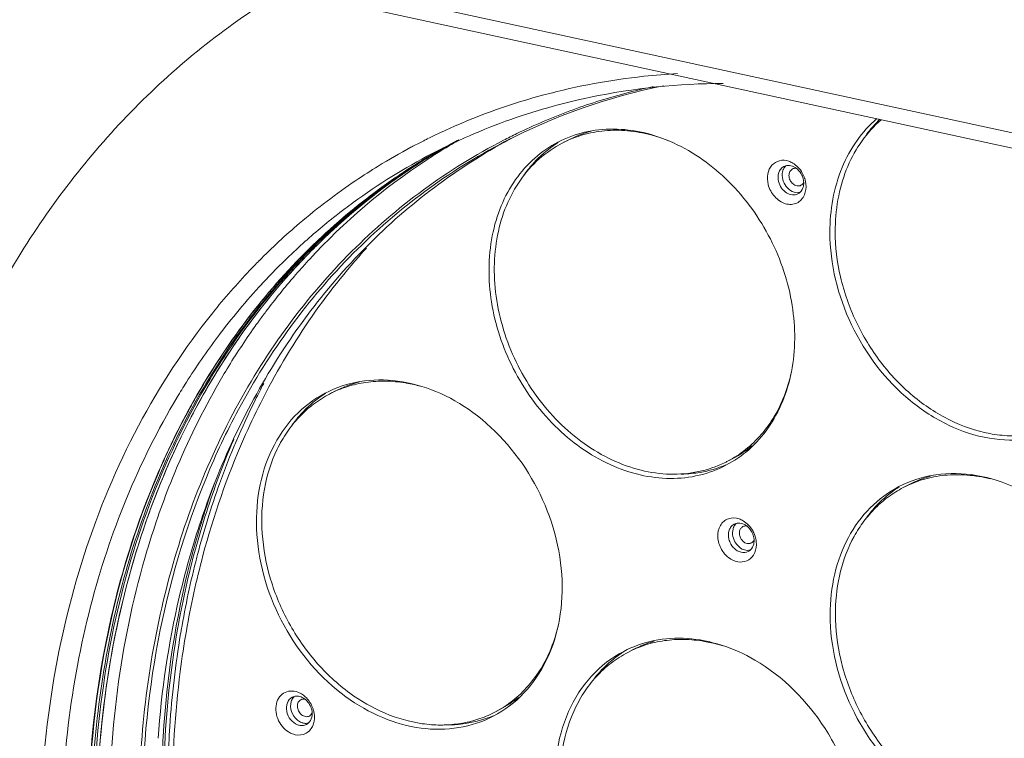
# Model space of a CAD drawing. Header units: millimetres. Extents: x 29170 to 33192, y 579 to 3108.
# Tile 45 of 256: x 30376 to 30505, y 971 to 1065. Entities that reach past the tile are written whole.
import ezdxf

# ---------------------------------------------------------------- set-up
doc = ezdxf.new("R2010")
doc.units = ezdxf.units.MM
doc.layers.add('细实线', color=7, linetype='Continuous', lineweight=13)

msp = doc.modelspace()

# ---------------------------------------------------------------- linework, layer by layer
at = {"layer": '细实线'}
for p, q in [((30241.733, 1107.251), (30549.596, 1040.431)), ((30241.546, 1105.297), (30549.409, 1038.478)), ((30447.639, 1048.995), (30446.932, 1048.628)), ((30430.093, 1046.982), (30430.132, 1047.007)), ((30412.345, 1031.664), (30412.379, 1031.703)), ((30407.311, 1025.337), (30407.359, 1025.403)), ((30402.01, 1023.37), (30401.982, 1023.333)), ((30441.203, 1019.594), (30441.217, 1019.567)), ((30417.303, 1016.283), (30416.597, 1015.915)), ((30398.597, 1014.473), (30398.53, 1014.351)), ((30469.22, 1007.513), (30468.514, 1007.146)), ((30394.356, 1005.843), (30394.272, 1005.648)), ((30395.015, 1005.407), (30395.073, 1005.545)), ((30492.143, 1004.078), (30491.437, 1003.711)), ((30392.821, 995.581), (30392.893, 995.819)), ((30456.23, 982.593), (30455.524, 982.226)), ((30438.884, 974.801), (30438.178, 974.433))]:
    msp.add_line(p, q, dxfattribs=at)
for centre, radius, start, end in [((30475.783, 978.706), 78.97, 101.37012, 117.43962), ((30475.854, 977.527), 80.313, 102.23252, 107.67459), ((30465.887, 975.383), 82.354, 104.8985, 114.11365), ((30475.52, 978.588), 79.2, 107.67766, 110.37211), ((30466.864, 976.251), 80.033, 105.80389, 114.08927), ((30475.322, 979.125), 78.628, 110.37315, 115.84316), ((30499.426, 1040.408), 15.824, 134.17863, 139.28168), ((30465.484, 976.366), 81.292, 114.13733, 116.38685), ((30475.199, 979.393), 78.333, 115.84749, 117.29113), ((30454.446, 1035.889), 14.768, 104.87296, 117.44848), ((30499.829, 1040.06), 16.356, 139.28037, 143.64121), ((30465.445, 976.449), 81.2, 117.87214, 118.08051), ((30465.425, 976.489), 81.156, 116.75609, 117.8722), ((30465.416, 976.506), 81.137, 116.38756, 116.75598), ((30466.525, 977.02), 79.192, 114.66608, 117.48425), ((30473.25, 979.376), 80.206, 120.88807, 121.80757), ((30471.097, 978.454), 80.031, 118.05587, 120.076), ((30471.534, 978.675), 80.036, 118.40664, 120.25468), ((30471.557, 978.636), 80.082, 119.2156, 120.00082), ((30473.21, 979.443), 80.128, 119.71979, 120.88808), ((30466.629, 976.796), 79.44, 114.09495, 114.66708), ((30477.198, 980.396), 78.123, 118.21466, 118.92368), ((30467.118, 975.928), 80.435, 117.49999, 126.13001), ((30465.534, 976.289), 81.384, 118.08211, 121.54615), ((30470.72, 977.664), 80.559, 120.329, 125.94548), ((30471.635, 978.504), 80.235, 121.20772, 122.17241), ((30473.342, 979.23), 80.379, 122.55213, 123.26861), ((30470.405, 978.061), 80.06, 119.78574, 120.2854), ((30470.479, 978.059), 80.096, 118.97662, 120.323), ((30470.855, 978.262), 80.089, 119.96441, 120.63408), ((30471.136, 978.387), 80.108, 120.07608, 120.85199), ((30471.591, 978.576), 80.15, 120.00091, 121.20772), ((30471.586, 978.586), 80.139, 120.25476, 121.20061), ((30473.287, 979.316), 80.276, 121.80756, 122.51893), ((30474.512, 977.607), 82.378, 123.32982, 137.30716), ((30465.706, 976.008), 81.713, 121.54629, 123.97105), ((30471.873, 978.139), 80.671, 122.90057, 125.75543), ((30471.68, 978.433), 80.319, 122.17241, 122.8987), ((30455.255, 1035.147), 16.225, 139.08698, 141.7588), ((30476.445, 1044.462), 1.262, 104.59581, 117.46172), ((30455.553, 1034.914), 16.603, 141.76428, 145.50141), ((30474.976, 1042.868), 3.798, 18.28116, 29.87716), ((30466.089, 975.448), 82.392, 123.97464, 130.40205), ((30472.559, 977.215), 81.821, 125.76734, 131.19937), ((30475.068, 1042.899), 3.701, 17.28287, 18.26072), ((30475.148, 1042.924), 3.618, 13.96802, 17.29266), ((30471.013, 977.254), 81.063, 125.94317, 127.39771), ((30477.119, 1043.162), 1.274, 297.57113, 312.79176), ((30467.469, 975.434), 81.041, 126.12479, 127.06725), ((30471.416, 976.735), 81.719, 128.6319, 128.84731), ((30471.255, 976.938), 81.46, 127.39788, 128.63242), ((30467.766, 975.047), 81.529, 128.0543, 128.37587), ((30467.688, 975.148), 81.401, 127.65981, 128.05432), ((30467.582, 975.285), 81.228, 127.06722, 127.65987), ((30471.62, 976.484), 82.042, 128.84818, 130.34597), ((30467.416, 973.859), 84.461, 130.38843, 135.28584), ((30468.326, 974.359), 82.416, 128.38355, 132.60188), ((30473.412, 976.237), 83.118, 131.58786, 133.40544), ((30472.057, 975.972), 82.716, 131.05728, 131.62381), ((30471.942, 976.105), 82.54, 130.73752, 131.05719), ((30471.851, 976.211), 82.401, 130.34521, 130.73754), ((30473.124, 976.558), 82.688, 131.19427, 131.58657), ((30472.654, 975.314), 83.604, 131.62967, 135.24681), ((30507.088, 1037.159), 24.521, 178.96432, 180.03654), ((30474.212, 975.402), 84.275, 133.57, 136.05681), ((30473.676, 975.955), 83.505, 133.40422, 133.56532), ((30469.425, 973.159), 84.043, 132.60009, 137.17301), ((30473.298, 974.665), 84.519, 135.24193, 135.93187), ((30468.469, 972.786), 85.965, 135.27144, 136.44105), ((30473.625, 974.351), 84.972, 136.32928, 136.83986), ((30473.474, 974.494), 84.764, 135.93173, 136.32923), ((30474.805, 974.829), 85.1, 136.05587, 137.14246), ((30476.897, 975.248), 85.73, 137.22905, 138.30988), ((30469.537, 971.784), 87.429, 136.44739, 141.25049), ((30474.369, 973.668), 85.982, 137.51694, 139.07748), ((30473.931, 974.065), 85.391, 137.27805, 137.51539), ((30473.787, 974.199), 85.194, 136.83984, 137.27811), ((30475.283, 974.386), 85.752, 137.64537, 137.98069), ((30475.115, 974.54), 85.524, 137.142, 137.64545), ((30477.41, 974.793), 86.416, 138.84481, 139.13775), ((30477.219, 974.96), 86.162, 138.30941, 138.81001), ((30471.506, 971.226), 86.883, 137.17075, 143.11885), ((30478.655, 973.746), 88.043, 139.15238, 143.03739), ((30475.452, 972.738), 87.41, 139.63961, 141.20665), ((30474.897, 973.207), 86.683, 139.07617, 139.63818), ((30476.16, 972.168), 88.318, 141.20584, 142.27057), ((30479.833, 972.851), 89.522, 143.0332, 144.05392), ((30476.843, 971.641), 89.181, 142.27112, 143.64312), ((30480.35, 972.476), 90.16, 144.10501, 144.68323), ((30482.164, 971.227), 92.363, 144.70152, 148.70834), ((30477.764, 970.964), 90.324, 143.6441, 145.43466), ((30474.501, 968.926), 90.659, 143.12086, 147.63363), ((30479.714, 969.635), 92.683, 145.44202, 150.39955), ((30484.176, 969.999), 94.72, 148.70596, 150.41905), ((30476.834, 967.41), 93.441, 147.61437, 149.03499), ((30424.117, 1003.161), 14.786, 104.16839, 117.44248), ((30488.869, 967.489), 100.04, 150.49558, 158.02321), ((30493.717, 971.814), 97.018, 152.05338, 153.47824), ((30423.495, 999.374), 18.236, 79.89049, 80.44267), ((30423.348, 998.631), 18.993, 74.41416, 79.84694), ((30482.354, 968.077), 95.749, 150.36924, 151.01651), ((30491.988, 968.887), 97.071, 151.44381, 158.3692), ((30498.348, 969.628), 102.137, 153.54112, 160.21651), ((30487.246, 966.664), 100.038, 151.76811, 157.12895), ((30483.198, 967.612), 96.712, 151.10015, 152.22859), ((30491.039, 967.613), 97.947, 151.80615, 157.53212), ((30485.261, 966.546), 99.035, 152.23904, 155.23474), ((30425.089, 1002.299), 16.443, 140.06703, 144.7343), ((30424.84, 1002.503), 16.121, 139.13815, 140.05298), ((30498.958, 968.915), 103.368, 156.5764, 159.79914), ((30462.407, 1020.591), 14.746, 297.51684, 309.166), ((30487.064, 965.71), 101.022, 155.23268, 156.59266), ((30461.765, 1020.118), 14.623, 295.86754, 297.48603), ((30493.101, 964.255), 106.369, 157.23908, 162.41191), ((30495.676, 964.77), 107.371, 158.0374, 163.19169), ((30498.738, 966.113), 104.369, 158.31983, 163.76265), ((30504.193, 967.06), 108.921, 159.83429, 165.0809), ((30502.376, 967.434), 107.294, 159.7308, 163.01164), ((30462.239, 1021.88), 16.407, 270.83664, 275.41551), ((30498.944, 990.987), 14.752, 105.54141, 117.4533), ((30505.115, 967.231), 109.317, 160.23512, 165.29328), ((30499.86, 990.147), 16.356, 139.28037, 143.64121), ((30505.326, 966.529), 110.379, 163.00996, 164.95088), ((30469.969, 997.815), 1.262, 104.59504, 117.46546), ((30468.562, 996.254), 3.728, 28.62985, 29.61397), ((30471.117, 997.58), 2.491, 209.61688, 212.0882), ((30470.643, 996.516), 1.274, 297.5707, 312.75717), ((30511.063, 965.286), 116.017, 165.10767, 170.09336), ((30512.011, 965.486), 116.43, 165.50243, 170.29683), ((30510.139, 965.516), 113.902, 165.06484, 170.14317), ((30506.868, 966.108), 111.978, 164.94748, 165.46602), ((30507.892, 966.477), 112.194, 165.28067, 165.4658), ((30469.978, 996.133), 2.277, 327.69407, 336.61313), ((30507.119, 987.246), 24.521, 178.96432, 180.03654), ((30520.095, 964.207), 124.615, 170.56635, 176.16474), ((30514.963, 964.957), 119.428, 170.28527, 170.51759), ((30463.026, 969.515), 14.738, 106.06681, 117.45946), ((30462.931, 969.715), 14.887, 122.20133, 123.72776), ((30412.312, 975.245), 1.264, 104.25837, 117.44649), ((30412.903, 975.477), 1.333, 132.74164, 141.76213), ((30412.249, 974.711), 1.811, 64.62605, 69.26958), ((30411.257, 974.046), 3.224, 50.75965, 55.87706), ((30411.208, 973.985), 3.302, 49.62853, 50.77282), ((30432.079, 987.867), 14.732, 297.51286, 308.51616), ((30411.904, 974.188), 2.431, 13.13604, 18.38615), ((30410.967, 973.697), 3.667, 17.15105, 18.3788), ((30431.43, 987.405), 14.623, 295.87447, 297.48634), ((30527.198, 963.745), 131.732, 176.17095, 180.04233), ((30413.745, 975.025), 2.117, 230.71724, 239.45979), ((30431.895, 989.325), 16.564, 268.78374, 275.14444)]:
    msp.add_arc(centre, radius, start, end, dxfattribs=at)
for points, knots in [([(30410.776, 1068.643), (30404.079, 1064.623), (30391.457, 1054.799), (30376.232, 1035.814), (30365.073, 1013.215), (30360.679, 996.649), (30359.204, 988.077)], [0, 0, 0, 0, 0.2378668, 0.4817179, 0.7351222, 1, 1, 1, 1]), ([(30462.013, 1057.712), (30460.539, 1057.628), (30454.714, 1057.154), (30448.935, 1056.093), (30444.713, 1054.969)], [0, 0, 0, 0, 0.2524989, 1, 1, 1, 1]), ([(30445.068, 1053.259), (30446.902, 1053.779), (30454.396, 1055.621), (30462.143, 1056.402), (30467.95, 1056.422)], [0, 0, 0, 0, 0.2471692, 1, 1, 1, 1]), ([(30488.017, 1051.834), (30487.038, 1050.995), (30485.253, 1049.018), (30482.61, 1044.162), (30481.875, 1039.875), (30481.876, 1037.013)], [0, 0, 0, 0, 0.2348668, 0.4789295, 1, 1, 1, 1]), ([(30488.564, 1051.693), (30487.632, 1050.887), (30485.931, 1049.003), (30484.057, 1045.609), (30482.882, 1041.741), (30482.597, 1039.001), (30482.571, 1037.602)], [0, 0, 0, 0, 0.2347659, 0.4784035, 0.7333082, 1, 1, 1, 1]), ([(30474.11, 1036.141), (30472.707, 1038.891), (30469.132, 1043.866), (30462.996, 1048.277), (30457.653, 1050.129), (30453.692, 1050.62), (30449.86, 1050.208), (30447.481, 1049.33), (30446.383, 1048.759)], [0, 0, 0, 0, 0.2754382, 0.5364731, 0.659311, 0.7766354, 0.8895493, 1, 1, 1, 1]), ([(30458.531, 1049.707), (30457.532, 1049.971), (30455.52, 1050.333), (30452.496, 1050.339), (30449.595, 1049.795), (30447.785, 1049.071), (30446.932, 1048.628)], [0, 0, 0, 0, 0.2604488, 0.5123591, 0.7578889, 1, 1, 1, 1]), ([(30461.559, 1048.642), (30461.311, 1048.751), (30460.323, 1049.165), (30459.304, 1049.503), (30458.531, 1049.707)], [0, 0, 0, 0, 0.2535467, 1, 1, 1, 1]), ([(30404.378, 1014.06), (30406.416, 1017.838), (30410.961, 1025.045), (30419.196, 1034.657), (30428.634, 1042.784), (30435.649, 1047.132), (30439.282, 1049.007)], [0, 0, 0, 0, 0.2570332, 0.5082014, 0.755182, 1, 1, 1, 1]), ([(30404.713, 1013.889), (30406.736, 1017.656), (30411.25, 1024.844), (30419.43, 1034.439), (30428.808, 1042.559), (30435.781, 1046.912), (30439.393, 1048.791)], [0, 0, 0, 0, 0.2570582, 0.5082444, 0.7552215, 1, 1, 1, 1]), ([(30439.414, 1048.775), (30436.029, 1046.904), (30429.496, 1042.632), (30420.69, 1034.807), (30412.968, 1025.661), (30408.666, 1018.852), (30406.726, 1015.289)], [0, 0, 0, 0, 0.2448247, 0.4919571, 0.7431871, 1, 1, 1, 1]), ([(30446.383, 1048.759), (30445.298, 1048.194), (30443.239, 1046.774), (30440.724, 1043.923), (30438.853, 1040.462), (30437.277, 1035.119), (30437.28, 1027.674), (30439.192, 1021.95), (30440.576, 1019.237)], [0, 0, 0, 0, 0.1106014, 0.2236087, 0.3409368, 0.4636919, 0.7244856, 1, 1, 1, 1]), ([(30446.932, 1048.628), (30445.866, 1048.073), (30443.841, 1046.675), (30441.366, 1043.873), (30439.525, 1040.469), (30438.382, 1036.603), (30437.971, 1032.419), (30438.414, 1026.575), (30439.845, 1022.264), (30441.203, 1019.594)], [0, 0, 0, 0, 0.1105006, 0.2234016, 0.3406135, 0.4632411, 0.5914926, 0.7247577, 1, 1, 1, 1]), ([(30446.416, 1048.72), (30446.099, 1048.521), (30444.852, 1047.67), (30443.736, 1046.63), (30442.993, 1045.773)], [0, 0, 0, 0, 0.248228, 1, 1, 1, 1]), ([(30385.065, 959.176), (30385.081, 968.442), (30386.527, 982.24), (30391.562, 999.613), (30396.711, 1011.598), (30403.214, 1022.521), (30410.983, 1032.23), (30419.908, 1040.579), (30426.57, 1045.174), (30430.03, 1047.195)], [0, 0, 0, 0, 0.2689586, 0.39827, 0.5240171, 0.6464777, 0.7661436, 0.8837025, 1, 1, 1, 1]), ([(30385.544, 955.703), (30385.301, 965.274), (30386.428, 979.566), (30391.216, 997.624), (30396.272, 1010.098), (30402.768, 1021.479), (30410.613, 1031.597), (30419.691, 1040.296), (30426.502, 1045.076), (30430.045, 1047.174)], [0, 0, 0, 0, 0.2695322, 0.399054, 0.5249011, 0.6473288, 0.7668239, 0.8840886, 1, 1, 1, 1]), ([(30493.311, 815.353), (30487.583, 816.596), (30476.114, 820.136), (30459.686, 828.181), (30444.093, 838.859), (30424.789, 856.369), (30408.841, 877.842), (30397.142, 901.78), (30390.667, 920.654), (30386.697, 939.904), (30385.33, 959.069), (30386.606, 977.686), (30390.502, 995.303), (30396.939, 1011.49), (30405.776, 1025.842), (30416.802, 1037.985), (30425.488, 1044.432), (30430.055, 1047.159)], [0, 0, 0, 0, 0.0594879, 0.1212028, 0.1850251, 0.2506495, 0.3851303, 0.4530904, 0.5206127, 0.5871037, 0.6520464, 0.7150436, 0.7758607, 0.8344628, 0.8910403, 0.9460128, 1, 1, 1, 1]), ([(30493.745, 815.579), (30488.029, 816.82), (30476.582, 820.35), (30460.184, 828.372), (30444.616, 839.018), (30425.335, 856.474), (30409.395, 877.884), (30397.681, 901.758), (30391.183, 920.588), (30387.18, 939.798), (30385.768, 958.932), (30386.988, 977.529), (30390.82, 995.139), (30397.185, 1011.333), (30405.945, 1025.71), (30416.893, 1037.895), (30425.529, 1044.383), (30430.071, 1047.134)], [0, 0, 0, 0, 0.0594698, 0.1211617, 0.1849572, 0.2505531, 0.3849839, 0.4529272, 0.5204418, 0.5869362, 0.6518934, 0.7149157, 0.7757655, 0.8344036, 0.8910139, 0.9460085, 1, 1, 1, 1]), ([(30473.826, 1043.252), (30473.715, 1043.701), (30473.662, 1044.605), (30474.193, 1045.818), (30475.294, 1046.484), (30476.133, 1046.404), (30476.517, 1046.273)], [0, 0, 0, 0, 0.2771787, 0.5255478, 0.7565833, 1, 1, 1, 1]), ([(30476.13, 1045.67), (30476.021, 1045.569), (30475.897, 1045.406), (30475.81, 1045.226), (30475.79, 1045.178)], [0, 0, 0, 0, 0.7424092, 1, 1, 1, 1]), ([(30476.127, 1045.683), (30476.211, 1045.705), (30476.57, 1045.761), (30476.943, 1045.669), (30477.19, 1045.547)], [0, 0, 0, 0, 0.2397788, 1, 1, 1, 1]), ([(30476.517, 1046.273), (30476.694, 1046.213), (30477.406, 1045.882), (30477.973, 1045.276), (30478.27, 1044.76)], [0, 0, 0, 0, 0.2383385, 1, 1, 1, 1]), ([(30475.175, 1043.626), (30475.081, 1044.005), (30475.078, 1044.618), (30475.437, 1045.277), (30475.713, 1045.504), (30475.863, 1045.581)], [0, 0, 0, 0, 0.5304171, 0.7713352, 1, 1, 1, 1]), ([(30475.79, 1045.178), (30475.75, 1045.085), (30475.62, 1044.675), (30475.64, 1044.225), (30475.718, 1043.908)], [0, 0, 0, 0, 0.237622, 1, 1, 1, 1]), ([(30476.993, 1045.267), (30476.923, 1045.231), (30476.792, 1045.134), (30476.594, 1044.861), (30476.539, 1044.596), (30476.539, 1044.422)], [0, 0, 0, 0, 0.2345185, 0.4770062, 1, 1, 1, 1]), ([(30476.539, 1044.422), (30476.539, 1044.213), (30476.642, 1043.79), (30476.968, 1043.364), (30477.31, 1043.142), (30477.583, 1043.052), (30477.855, 1043.045), (30478.024, 1043.099), (30478.1, 1043.138)], [0, 0, 0, 0, 0.2651399, 0.5325548, 0.6596131, 0.7791804, 0.8917364, 1, 1, 1, 1]), ([(30477.478, 1045.345), (30477.394, 1045.357), (30477.226, 1045.358), (30477.065, 1045.305), (30476.993, 1045.267)], [0, 0, 0, 0, 0.5089559, 1, 1, 1, 1]), ([(30477.19, 1045.547), (30477.285, 1045.5), (30477.665, 1045.27), (30477.97, 1044.922), (30478.137, 1044.631)], [0, 0, 0, 0, 0.2411964, 1, 1, 1, 1]), ([(30478.551, 1041.892), (30478.452, 1041.66), (30478.183, 1041.231), (30477.575, 1040.783), (30476.837, 1040.603), (30475.765, 1040.742), (30474.533, 1041.595), (30473.972, 1042.669), (30473.826, 1043.252)], [0, 0, 0, 0, 0.1170788, 0.2290895, 0.3417679, 0.460527, 0.7210984, 1, 1, 1, 1]), ([(30477.709, 1042.033), (30477.489, 1041.919), (30476.943, 1041.825), (30476.152, 1042.13), (30475.51, 1042.761), (30475.249, 1043.327), (30475.175, 1043.626)], [0, 0, 0, 0, 0.2196467, 0.4612802, 0.7266669, 1, 1, 1, 1]), ([(30475.718, 1043.908), (30475.802, 1043.573), (30476.105, 1042.947), (30476.638, 1042.49), (30476.935, 1042.345)], [0, 0, 0, 0, 0.5108432, 1, 1, 1, 1]), ([(30478.462, 1043.325), (30478.456, 1043.217), (30478.402, 1042.816), (30478.202, 1042.428), (30477.985, 1042.227)], [0, 0, 0, 0, 0.2679866, 1, 1, 1, 1]), ([(30478.1, 1043.138), (30478.174, 1043.177), (30478.312, 1043.281), (30478.409, 1043.423), (30478.447, 1043.501)], [0, 0, 0, 0, 0.4907133, 1, 1, 1, 1]), ([(30478.658, 1043.797), (30478.699, 1043.632), (30478.811, 1043.001), (30478.736, 1042.327), (30478.551, 1041.892)], [0, 0, 0, 0, 0.2638875, 1, 1, 1, 1]), ([(30476.935, 1042.345), (30477.02, 1042.303), (30477.352, 1042.17), (30477.734, 1042.148), (30477.988, 1042.214)], [0, 0, 0, 0, 0.2656084, 1, 1, 1, 1]), ([(30481.876, 1037.013), (30481.879, 1032.88), (30483.929, 1024.52), (30490.37, 1016.084), (30497.151, 1011.681), (30502.538, 1009.906), (30507.925, 1009.774), (30511.281, 1010.837), (30512.778, 1011.616)], [0, 0, 0, 0, 0.2651413, 0.5325574, 0.6596154, 0.7791814, 0.8917362, 1, 1, 1, 1]), ([(30512.617, 1011.956), (30511.878, 1011.598), (30510.326, 1011.002), (30507.865, 1010.502), (30505.304, 1010.402), (30501.772, 1010.807), (30497.338, 1012.342), (30492.482, 1015.573), (30488.311, 1019.984), (30485.101, 1025.276), (30483.062, 1031.088), (30482.569, 1035.149), (30482.567, 1037.143)], [0, 0, 0, 0, 0.0537978, 0.1082442, 0.1638282, 0.2209326, 0.3402902, 0.4669883, 0.5994386, 0.7347368, 0.8693802, 1, 1, 1, 1]), ([(30468.303, 1006.619), (30469.388, 1007.183), (30471.447, 1008.604), (30473.963, 1011.454), (30475.833, 1014.916), (30477.409, 1020.259), (30477.406, 1027.704), (30475.494, 1033.428), (30474.11, 1036.141)], [0, 0, 0, 0, 0.1106014, 0.2236087, 0.3409368, 0.4636919, 0.7244856, 1, 1, 1, 1]), ([(30421.424, 1034.958), (30418.703, 1031.977), (30413.626, 1025.541), (30409.477, 1018.475), (30407.617, 1014.787)], [0, 0, 0, 0, 0.4942165, 1, 1, 1, 1]), ([(30399.109, 1013.986), (30400.845, 1017.214), (30404.649, 1023.416), (30409.172, 1029.118), (30411.577, 1031.787)], [0, 0, 0, 0, 0.5049987, 1, 1, 1, 1]), ([(30401.352, 1026.507), (30397.675, 1021.93), (30391.098, 1011.845), (30384.023, 994.89), (30379.735, 976.323), (30378.818, 963.409), (30378.823, 956.846)], [0, 0, 0, 0, 0.2362813, 0.4812398, 0.7358373, 1, 1, 1, 1]), ([(30440.576, 1019.237), (30441.979, 1016.486), (30445.554, 1011.512), (30451.69, 1007.101), (30457.033, 1005.249), (30460.994, 1004.758), (30464.826, 1005.17), (30467.205, 1006.048), (30468.303, 1006.619)], [0, 0, 0, 0, 0.2754382, 0.5364731, 0.659311, 0.7766354, 0.8895493, 1, 1, 1, 1]), ([(30468.145, 1006.96), (30467.062, 1006.435), (30464.727, 1005.643), (30460.992, 1005.324), (30457.145, 1005.867), (30453.336, 1007.241), (30449.703, 1009.388), (30445.231, 1013.198), (30442.58, 1016.896), (30441.217, 1019.567)], [0, 0, 0, 0, 0.1102929, 0.2232269, 0.3406247, 0.4634857, 0.5919191, 0.7252351, 1, 1, 1, 1]), ([(30435.279, 1013.525), (30433.795, 1014.607), (30430.669, 1016.406), (30425.599, 1017.832), (30420.575, 1017.805), (30417.453, 1016.778), (30416.048, 1016.047)], [0, 0, 0, 0, 0.2704437, 0.5255306, 0.7668802, 1, 1, 1, 1]), ([(30426.523, 1017.357), (30425.658, 1017.502), (30423.925, 1017.667), (30421.349, 1017.508), (30418.88, 1016.942), (30417.332, 1016.298), (30416.597, 1015.915)], [0, 0, 0, 0, 0.2581768, 0.5095883, 0.7560874, 1, 1, 1, 1]), ([(30476.821, 1018.64), (30476.765, 1018.387), (30476.525, 1017.393), (30476.211, 1016.417), (30475.934, 1015.705)], [0, 0, 0, 0, 0.25341, 1, 1, 1, 1]), ([(30396.71, 1015.487), (30391.649, 1007.054), (30383.922, 987.925), (30381.582, 967.518), (30381.588, 957.047)], [0, 0, 0, 0, 0.484339, 1, 1, 1, 1]), ([(30416.048, 1016.047), (30414.565, 1015.276), (30411.793, 1013.165), (30408.819, 1008.738), (30407.162, 1003.378), (30406.814, 995.387), (30409.895, 985.337), (30415.421, 978.847), (30418.737, 976.43)], [0, 0, 0, 0, 0.1082731, 0.2207633, 0.3401713, 0.4670203, 0.734242, 1, 1, 1, 1]), ([(30416.597, 1015.915), (30415.868, 1015.536), (30414.465, 1014.648), (30412.599, 1012.972), (30410.999, 1010.979), (30409.233, 1007.909), (30407.85, 1003.442), (30407.597, 997.632), (30408.711, 991.673), (30411.109, 985.965), (30414.623, 980.891), (30417.628, 978.095), (30419.246, 976.915)], [0, 0, 0, 0, 0.0538357, 0.1082321, 0.1636942, 0.2206262, 0.3395765, 0.4659383, 0.5982534, 0.7336858, 0.8687408, 1, 1, 1, 1]), ([(30416.08, 1016.008), (30415.762, 1015.808), (30414.511, 1014.954), (30413.392, 1013.91), (30412.648, 1013.049)], [0, 0, 0, 0, 0.2482181, 1, 1, 1, 1]), ([(30475.934, 1015.705), (30475.571, 1014.771), (30474.709, 1012.985), (30472.999, 1010.599), (30470.933, 1008.61), (30469.343, 1007.577), (30468.514, 1007.146)], [0, 0, 0, 0, 0.2599932, 0.5117991, 0.7575232, 1, 1, 1, 1]), ([(30391.701, 960.602), (30391.695, 970.095), (30393.666, 988.626), (30400.125, 1006.173), (30404.378, 1014.06)], [0, 0, 0, 0, 0.5144298, 1, 1, 1, 1]), ([(30407.617, 1014.787), (30406.831, 1013.227), (30403.804, 1006.797), (30401.467, 1000.048), (30400.085, 994.871)], [0, 0, 0, 0, 0.2458941, 1, 1, 1, 1]), ([(30437.967, 973.907), (30439.45, 974.678), (30442.223, 976.789), (30445.197, 981.216), (30446.853, 986.576), (30447.202, 994.567), (30444.121, 1004.618), (30438.594, 1011.107), (30435.279, 1013.525)], [0, 0, 0, 0, 0.1082731, 0.2207633, 0.3401713, 0.4670203, 0.734242, 1, 1, 1, 1]), ([(30463.787, 1005.546), (30464.178, 1005.583), (30465.717, 1005.786), (30467.226, 1006.221), (30468.294, 1006.67)], [0, 0, 0, 0, 0.2530727, 1, 1, 1, 1]), ([(30394.272, 1005.648), (30391.209, 998.533), (30386.587, 983.209), (30385.132, 967.3), (30385.119, 959.177)], [0, 0, 0, 0, 0.4880936, 1, 1, 1, 1]), ([(30392.138, 960.679), (30392.133, 968.415), (30393.451, 983.578), (30397.702, 998.22), (30400.527, 1005.045)], [0, 0, 0, 0, 0.5115582, 1, 1, 1, 1]), ([(30521.787, 978.444), (30521.784, 982.577), (30519.735, 990.937), (30513.294, 999.373), (30506.513, 1003.776), (30501.126, 1005.551), (30495.738, 1005.683), (30492.382, 1004.62), (30490.885, 1003.841)], [0, 0, 0, 0, 0.2651413, 0.5325574, 0.6596154, 0.7791814, 0.8917362, 1, 1, 1, 1]), ([(30502.787, 1004.854), (30501.807, 1005.099), (30499.836, 1005.429), (30496.879, 1005.407), (30494.043, 1004.858), (30492.272, 1004.145), (30491.437, 1003.711)], [0, 0, 0, 0, 0.2601054, 0.5119367, 0.7576129, 1, 1, 1, 1]), ([(30490.885, 1003.841), (30489.509, 1003.125), (30486.926, 1001.209), (30484.046, 997.227), (30482.278, 992.395), (30481.906, 988.893), (30481.908, 987.1)], [0, 0, 0, 0, 0.2335899, 0.4751229, 0.7300071, 1, 1, 1, 1]), ([(30491.437, 1003.711), (30490.775, 1003.366), (30489.496, 1002.571), (30487.771, 1001.091), (30486.261, 999.346), (30484.54, 996.667), (30483.048, 992.764), (30482.634, 989.41), (30482.602, 987.689)], [0, 0, 0, 0, 0.1167203, 0.2344481, 0.354108, 0.4764715, 0.7308391, 1, 1, 1, 1]), ([(30490.921, 1003.804), (30490.601, 1003.602), (30489.34, 1002.741), (30488.213, 1001.686), (30487.464, 1000.817)], [0, 0, 0, 0, 0.2482003, 1, 1, 1, 1]), ([(30467.73, 995.66), (30467.451, 996.15), (30467.117, 997.212), (30467.377, 998.573), (30468.006, 999.338), (30468.831, 999.813), (30469.598, 999.778), (30470.044, 999.625)], [0, 0, 0, 0, 0.2810119, 0.5350216, 0.6517717, 0.7652674, 1, 1, 1, 1]), ([(30470.044, 999.625), (30470.221, 999.565), (30470.938, 999.231), (30471.507, 998.618), (30471.803, 998.097)], [0, 0, 0, 0, 0.2382742, 1, 1, 1, 1]), ([(30468.696, 996.992), (30468.604, 997.369), (30468.604, 997.978), (30468.963, 998.633), (30469.238, 998.858), (30469.387, 998.935)], [0, 0, 0, 0, 0.5302568, 0.7712217, 1, 1, 1, 1]), ([(30469.318, 998.542), (30469.193, 998.254), (30469.112, 997.571), (30469.326, 996.929), (30469.495, 996.631)], [0, 0, 0, 0, 0.478823, 1, 1, 1, 1]), ([(30469.654, 999.024), (30469.547, 998.925), (30469.425, 998.765), (30469.338, 998.589), (30469.318, 998.542)], [0, 0, 0, 0, 0.7425301, 1, 1, 1, 1]), ([(30469.651, 999.037), (30469.735, 999.058), (30470.095, 999.115), (30470.469, 999.022), (30470.716, 998.9)], [0, 0, 0, 0, 0.2397481, 1, 1, 1, 1]), ([(30470.516, 998.621), (30470.459, 998.591), (30470.352, 998.516), (30470.175, 998.311), (30470.048, 997.965), (30470.064, 997.506), (30470.176, 997.208), (30470.255, 997.069)], [0, 0, 0, 0, 0.1103412, 0.2232535, 0.4625383, 0.7243724, 1, 1, 1, 1]), ([(30470.999, 998.699), (30470.916, 998.711), (30470.748, 998.711), (30470.588, 998.658), (30470.516, 998.621)], [0, 0, 0, 0, 0.5088738, 1, 1, 1, 1]), ([(30470.716, 998.9), (30470.861, 998.827), (30471.045, 998.704), (30471.208, 998.557), (30471.248, 998.518)], [0, 0, 0, 0, 0.7434301, 1, 1, 1, 1]), ([(30470.255, 997.069), (30470.329, 996.939), (30470.512, 996.705), (30470.868, 996.465), (30471.203, 996.39), (30471.455, 996.421), (30471.57, 996.464), (30471.624, 996.492)], [0, 0, 0, 0, 0.2759418, 0.536628, 0.7756393, 0.8889734, 1, 1, 1, 1]), ([(30471.624, 996.492), (30471.697, 996.53), (30471.835, 996.634), (30471.932, 996.775), (30471.97, 996.852)], [0, 0, 0, 0, 0.4907832, 1, 1, 1, 1]), ([(30472.187, 997.132), (30472.227, 996.967), (30472.335, 996.335), (30472.256, 995.662), (30472.068, 995.23)], [0, 0, 0, 0, 0.2645201, 1, 1, 1, 1]), ([(30386.224, 961.754), (30386.323, 967.715), (30387.3, 979.438), (30389.963, 990.906), (30391.705, 996.396)], [0, 0, 0, 0, 0.5085585, 1, 1, 1, 1]), ([(30387.836, 960.297), (30387.832, 966.354), (30388.624, 978.281), (30391.14, 989.975), (30392.821, 995.581)], [0, 0, 0, 0, 0.5085658, 1, 1, 1, 1]), ([(30471.903, 994.917), (30471.696, 994.59), (30471.07, 994.032), (30469.785, 993.932), (30468.571, 994.528), (30467.965, 995.246), (30467.73, 995.66)], [0, 0, 0, 0, 0.2283888, 0.4603959, 0.7184513, 1, 1, 1, 1]), ([(30471.233, 995.387), (30470.955, 995.242), (30470.225, 995.18), (30469.626, 995.555), (30469.371, 995.803)], [0, 0, 0, 0, 0.4680069, 1, 1, 1, 1]), ([(30469.495, 996.631), (30469.552, 996.531), (30469.799, 996.158), (30470.151, 995.851), (30470.448, 995.704)], [0, 0, 0, 0, 0.258898, 1, 1, 1, 1]), ([(30470.448, 995.704), (30470.534, 995.661), (30470.869, 995.524), (30471.255, 995.501), (30471.512, 995.568)], [0, 0, 0, 0, 0.2657739, 1, 1, 1, 1]), ([(30471.985, 996.666), (30471.978, 996.559), (30471.923, 996.163), (30471.723, 995.78), (30471.508, 995.581)], [0, 0, 0, 0, 0.2676821, 1, 1, 1, 1]), ([(30398.533, 995.296), (30397.967, 993.358), (30395.881, 985.395), (30394.673, 977.209), (30394.222, 971.016)], [0, 0, 0, 0, 0.2454294, 1, 1, 1, 1]), ([(30394.651, 963.224), (30394.649, 965.889), (30394.952, 976.308), (30396.527, 986.701), (30398.474, 994.209)], [0, 0, 0, 0, 0.2557496, 1, 1, 1, 1]), ([(30481.908, 987.1), (30481.91, 982.967), (30483.96, 974.606), (30490.401, 966.171), (30497.182, 961.768), (30502.569, 959.993), (30507.956, 959.86), (30511.312, 960.924), (30512.809, 961.703)], [0, 0, 0, 0, 0.2651413, 0.5325574, 0.6596154, 0.7791814, 0.8917362, 1, 1, 1, 1]), ([(30512.648, 962.043), (30511.909, 961.685), (30510.358, 961.088), (30507.896, 960.589), (30505.335, 960.489), (30501.803, 960.893), (30497.369, 962.429), (30492.513, 965.659), (30488.342, 970.071), (30485.132, 975.362), (30483.093, 981.174), (30482.6, 985.236), (30482.598, 987.23)], [0, 0, 0, 0, 0.0537978, 0.1082442, 0.1638282, 0.2209326, 0.3402902, 0.4669883, 0.5994386, 0.7347368, 0.8693802, 1, 1, 1, 1]), ([(30446.404, 985.574), (30446.346, 985.331), (30446.099, 984.378), (30445.783, 983.443), (30445.508, 982.762)], [0, 0, 0, 0, 0.2532958, 1, 1, 1, 1]), ([(30394.923, 963.686), (30394.926, 965.517), (30395.087, 972.734), (30395.848, 979.939), (30396.776, 985.246)], [0, 0, 0, 0, 0.2536755, 1, 1, 1, 1]), ([(30397.919, 985.015), (30397.612, 983.255), (30396.528, 976.083), (30396.085, 968.818), (30396.088, 963.353)], [0, 0, 0, 0, 0.2463521, 1, 1, 1, 1]), ([(30472.083, 981.222), (30470.705, 982.023), (30467.851, 983.319), (30463.347, 984.216), (30458.946, 983.959), (30456.217, 983.004), (30454.972, 982.356)], [0, 0, 0, 0, 0.2677493, 0.5217451, 0.7642025, 1, 1, 1, 1]), ([(30445.508, 982.762), (30445.141, 981.854), (30444.277, 980.117), (30442.583, 977.8), (30440.549, 975.864), (30438.991, 974.856), (30438.179, 974.433)], [0, 0, 0, 0, 0.2596613, 0.5113925, 0.7572582, 1, 1, 1, 1]), ([(30465.495, 983.66), (30464.626, 983.808), (30462.886, 983.977), (30460.298, 983.822), (30457.817, 983.257), (30456.262, 982.61), (30455.523, 982.226)], [0, 0, 0, 0, 0.2582367, 0.5096608, 0.7561343, 1, 1, 1, 1]), ([(30467.942, 983.07), (30467.739, 983.133), (30466.934, 983.37), (30466.113, 983.554), (30465.495, 983.66)], [0, 0, 0, 0, 0.2528205, 1, 1, 1, 1]), ([(30454.972, 982.356), (30453.409, 981.543), (30450.497, 979.281), (30447.47, 974.509), (30445.924, 968.755), (30445.933, 962.473), (30447.474, 956.12), (30451.316, 948.321), (30456.099, 943.495), (30459.786, 941.352)], [0, 0, 0, 0, 0.1080995, 0.2208301, 0.3409926, 0.4688474, 0.602435, 0.7383577, 1, 1, 1, 1]), ([(30455.523, 982.226), (30454.756, 981.826), (30453.28, 980.883), (30451.334, 979.087), (30449.687, 976.944), (30447.907, 973.636), (30446.615, 968.835), (30446.626, 962.652), (30448.138, 956.402), (30451.033, 950.547), (30455.089, 945.521), (30458.47, 942.902), (30460.262, 941.861)], [0, 0, 0, 0, 0.0538068, 0.1082341, 0.1638344, 0.2210377, 0.3408876, 0.4684097, 0.6016496, 0.7372187, 0.8711892, 1, 1, 1, 1]), ([(30454.665, 982.097), (30454.344, 981.882), (30453.082, 980.967), (30451.963, 979.856), (30451.227, 978.944)], [0, 0, 0, 0, 0.2478815, 1, 1, 1, 1]), ([(30476.896, 940.218), (30478.459, 941.031), (30481.371, 943.294), (30484.398, 948.065), (30485.944, 953.82), (30485.935, 960.101), (30484.394, 966.454), (30480.552, 974.253), (30475.769, 979.079), (30472.083, 981.222)], [0, 0, 0, 0, 0.1080995, 0.2208301, 0.3409926, 0.4688474, 0.602435, 0.7383577, 1, 1, 1, 1]), ([(30411.754, 971.591), (30411.064, 971.851), (30410.164, 972.702), (30409.616, 974.107), (30409.546, 975.228), (30409.862, 976.234), (30410.55, 976.966), (30411.501, 977.263), (30412.155, 977.146), (30412.465, 977.029)], [0, 0, 0, 0, 0.2638863, 0.4030867, 0.5359537, 0.6579208, 0.7704772, 0.8814741, 1, 1, 1, 1]), ([(30412.415, 972.78), (30412.063, 972.913), (30411.423, 973.42), (30410.932, 974.488), (30410.964, 975.628), (30411.444, 976.218), (30411.73, 976.367)], [0, 0, 0, 0, 0.2573612, 0.5285336, 0.7798292, 1, 1, 1, 1]), ([(30412.001, 976.47), (30412.071, 976.488), (30412.368, 976.538), (30412.677, 976.486), (30412.89, 976.405)], [0, 0, 0, 0, 0.2416392, 1, 1, 1, 1]), ([(30413.025, 976.348), (30413.16, 976.284), (30413.688, 975.954), (30414.063, 975.401), (30414.211, 974.955)], [0, 0, 0, 0, 0.241203, 1, 1, 1, 1]), ([(30413.347, 976.501), (30413.472, 976.395), (30413.946, 975.927), (30414.289, 975.329), (30414.447, 974.854)], [0, 0, 0, 0, 0.2467203, 1, 1, 1, 1]), ([(30418.737, 976.43), (30420.221, 975.348), (30423.347, 973.548), (30428.417, 972.122), (30433.441, 972.15), (30436.563, 973.176), (30437.967, 973.907)], [0, 0, 0, 0, 0.2704437, 0.5255306, 0.7668802, 1, 1, 1, 1]), ([(30437.811, 974.249), (30437.126, 973.916), (30435.693, 973.355), (30433.425, 972.852), (30431.065, 972.69), (30427.807, 972.937), (30423.683, 974.133), (30420.676, 975.873), (30419.246, 976.915)], [0, 0, 0, 0, 0.1161286, 0.2334778, 0.3529741, 0.4753698, 0.7302149, 1, 1, 1, 1]), ([(30411.6, 975.809), (30411.472, 975.396), (30411.528, 974.448), (30412.053, 973.674), (30412.405, 973.387)], [0, 0, 0, 0, 0.4875639, 1, 1, 1, 1]), ([(30412.859, 976.053), (30412.79, 976.017), (30412.659, 975.92), (30412.461, 975.646), (30412.406, 975.382), (30412.406, 975.207)], [0, 0, 0, 0, 0.2345185, 0.4770062, 1, 1, 1, 1]), ([(30412.406, 975.207), (30412.406, 974.998), (30412.509, 974.576), (30412.835, 974.15), (30413.177, 973.927), (30413.45, 973.837), (30413.722, 973.831), (30413.891, 973.884), (30413.967, 973.924)], [0, 0, 0, 0, 0.2651399, 0.5325548, 0.6596131, 0.7791804, 0.8917364, 1, 1, 1, 1]), ([(30413.372, 976.126), (30413.284, 976.141), (30413.106, 976.146), (30412.936, 976.092), (30412.859, 976.053)], [0, 0, 0, 0, 0.5098249, 1, 1, 1, 1]), ([(30414.271, 974.741), (30414.345, 974.424), (30414.369, 973.787), (30414.063, 973.208), (30413.85, 973.012)], [0, 0, 0, 0, 0.529361, 1, 1, 1, 1]), ([(30413.967, 973.924), (30414.046, 973.965), (30414.192, 974.078), (30414.291, 974.233), (30414.329, 974.317)], [0, 0, 0, 0, 0.4896212, 1, 1, 1, 1]), ([(30414.471, 974.779), (30414.52, 974.62), (30414.666, 974.005), (30414.64, 973.342), (30414.499, 972.898)], [0, 0, 0, 0, 0.2624628, 1, 1, 1, 1]), ([(30433.38, 972.827), (30433.777, 972.863), (30435.341, 973.063), (30436.874, 973.502), (30437.958, 973.958)], [0, 0, 0, 0, 0.253148, 1, 1, 1, 1]), ([(30414.293, 972.426), (30414.172, 972.217), (30413.862, 971.841), (30413.004, 971.36), (30412.209, 971.419), (30411.754, 971.591)], [0, 0, 0, 0, 0.2506043, 0.494148, 1, 1, 1, 1]), ([(30413.576, 972.818), (30413.422, 972.738), (30413.188, 972.674), (30412.954, 972.673), (30412.894, 972.676)], [0, 0, 0, 0, 0.7428557, 1, 1, 1, 1]), ([(30412.959, 973.063), (30413.006, 973.044), (30413.195, 972.983), (30413.395, 972.954), (30413.542, 972.957)], [0, 0, 0, 0, 0.257362, 1, 1, 1, 1])]:
    msp.add_open_spline(points, degree=3, knots=knots, dxfattribs=at)
for points in [[(30478.137, 1044.631), (30478.252, 1044.431), (30478.341, 1044.213), (30478.396, 1043.989)], [(30478.396, 1043.989), (30478.45, 1043.773), (30478.474, 1043.547), (30478.462, 1043.325)], [(30471.248, 998.518), (30471.412, 998.358), (30471.554, 998.172), (30471.667, 997.973)], [(30468.952, 996.349), (30468.838, 996.549), (30468.75, 996.768), (30468.696, 996.992)], [(30471.667, 997.973), (30471.781, 997.772), (30471.869, 997.554), (30471.923, 997.33)], [(30471.834, 998.041), (30471.99, 997.755), (30472.11, 997.448), (30472.187, 997.132)], [(30471.923, 997.33), (30471.976, 997.114), (30471.999, 996.888), (30471.985, 996.666)], [(30469.371, 995.803), (30469.232, 995.939), (30469.11, 996.092), (30469.007, 996.256)], [(30411.856, 976.302), (30411.741, 976.156), (30411.655, 975.985), (30411.6, 975.809)], [(30412.465, 977.029), (30412.676, 976.949), (30412.878, 976.842), (30413.065, 976.715)], [(30412.894, 972.676), (30412.731, 972.685), (30412.568, 972.722), (30412.415, 972.78)], [(30412.669, 973.202), (30412.761, 973.148), (30412.859, 973.1), (30412.959, 973.063)], [(30413.542, 972.957), (30413.644, 972.959), (30413.748, 972.972), (30413.848, 972.998)], [(30413.85, 973.012), (30413.768, 972.936), (30413.675, 972.87), (30413.576, 972.818)], [(30414.499, 972.898), (30414.448, 972.734), (30414.379, 972.575), (30414.293, 972.426)]]:
    msp.add_open_spline(points, degree=3, dxfattribs=at)

doc.saveas('drawing.dxf')
